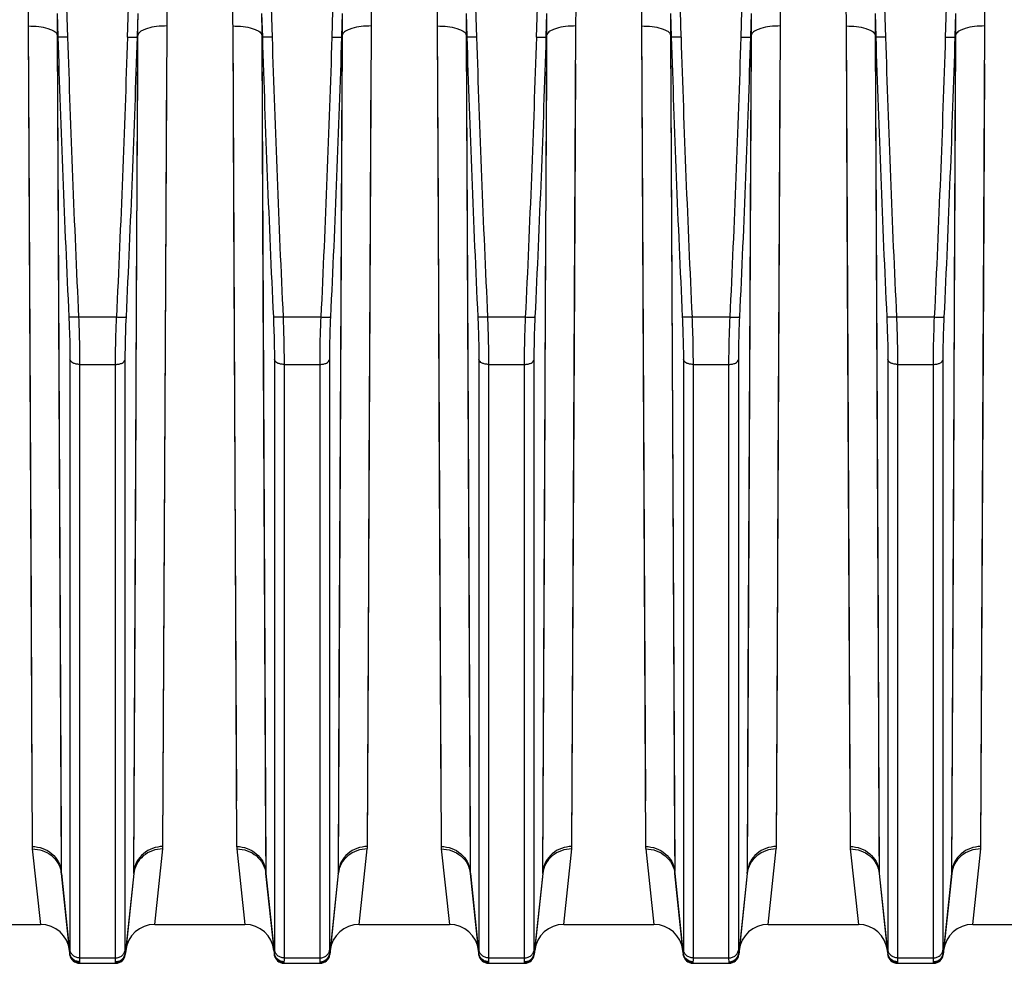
# Model space of a CAD drawing. Extents: x -1709 to 1181, y 8 to 1580.
# Tile 62 of 70: x 649 to 751, y 669 to 766. Entities that reach past the tile are written whole.
import ezdxf

# ---------------------------------------------------------------- set-up
doc = ezdxf.new("R2010")
doc.units = 0
doc.header["$LTSCALE"] = 65.395
doc.layers.get('0').update_dxf_attribs({"linetype": 'CONTINUOUS'})

msp = doc.modelspace()

# ---------------------------------------------------------------- linework, layer by layer
at = {"color": 9, "linetype": 'CONTINUOUS'}
for p, q in [((653.67, 786.4), (654.35, 764.26)), ((660.52, 764.26), (661.21, 786.4)), ((674.67, 786.4), (675.35, 764.26)), ((681.52, 764.26), (682.21, 786.4)), ((695.67, 786.4), (696.35, 764.26)), ((702.52, 764.26), (703.21, 786.4)), ((716.67, 786.4), (717.35, 764.26)), ((723.52, 764.26), (724.21, 786.4)), ((737.67, 786.4), (738.35, 764.26)), ((744.52, 764.26), (745.21, 786.4)), ((650.31, 765.41), (650.4, 746.65)), ((650.31, 765.41), (650.72, 681.15)), ((653.29, 764.53), (653.39, 745.4)), ((661.56, 760.55), (661.58, 764.53)), ((664.15, 681.15), (664.57, 765.41)), ((671.31, 765.41), (671.4, 746.65)), ((671.31, 765.41), (671.72, 681.15)), ((674.29, 764.53), (674.39, 745.4)), ((682.56, 760.55), (682.58, 764.53)), ((685.15, 681.15), (685.57, 765.41)), ((692.31, 765.41), (692.4, 746.65)), ((692.31, 765.41), (692.72, 681.15)), ((695.29, 764.53), (695.39, 745.4)), ((703.56, 760.55), (703.58, 764.53)), ((706.15, 681.15), (706.57, 765.41)), ((713.31, 765.41), (713.4, 746.65)), ((713.31, 765.41), (713.72, 681.15)), ((716.29, 764.53), (716.39, 745.4)), ((724.56, 760.55), (724.58, 764.53)), ((727.15, 681.15), (727.57, 765.41)), ((734.31, 765.41), (734.4, 746.65)), ((734.31, 765.41), (734.72, 681.15)), ((737.29, 764.53), (737.39, 745.4)), ((745.56, 760.55), (745.58, 764.53)), ((748.15, 681.15), (748.57, 765.41)), ((653.29, 764.29), (653.71, 678.6)), ((661.17, 678.6), (661.58, 764.29)), ((674.29, 764.29), (674.71, 678.6)), ((682.17, 678.6), (682.58, 764.29)), ((695.29, 764.29), (695.71, 678.6)), ((703.17, 678.6), (703.58, 764.29)), ((716.29, 764.29), (716.71, 678.6)), ((724.17, 678.6), (724.58, 764.29)), ((737.29, 764.29), (737.71, 678.6)), ((745.17, 678.6), (745.58, 764.29)), ((664.44, 739.33), (664.55, 761.51)), ((685.44, 739.33), (685.55, 761.51)), ((706.44, 739.33), (706.55, 761.51)), ((727.44, 739.33), (727.55, 761.51)), ((748.44, 739.33), (748.55, 761.51)), ((661.45, 737.93), (661.56, 760.55)), ((682.45, 737.93), (682.56, 760.55)), ((703.45, 737.93), (703.56, 760.55)), ((724.45, 737.93), (724.56, 760.55)), ((745.45, 737.93), (745.56, 760.55)), ((650.4, 746.65), (650.5, 726.11)), ((671.4, 746.65), (671.5, 726.11)), ((692.4, 746.65), (692.5, 726.11)), ((713.4, 746.65), (713.5, 726.11)), ((734.4, 746.65), (734.5, 726.11)), ((653.39, 745.4), (653.49, 724.45)), ((674.39, 745.4), (674.49, 724.45)), ((695.39, 745.4), (695.49, 724.45)), ((716.39, 745.4), (716.49, 724.45)), ((737.39, 745.4), (737.49, 724.45)), ((664.34, 719.63), (664.44, 739.33)), ((685.34, 719.63), (685.44, 739.33)), ((706.34, 719.63), (706.44, 739.33)), ((727.34, 719.63), (727.44, 739.33)), ((748.34, 719.63), (748.44, 739.33)), ((661.36, 717.85), (661.45, 737.93)), ((682.36, 717.85), (682.45, 737.93)), ((703.36, 717.85), (703.45, 737.93)), ((724.36, 717.85), (724.45, 737.93)), ((745.36, 717.85), (745.45, 737.93)), ((655.48, 735.53), (659.39, 735.53)), ((676.48, 735.53), (680.39, 735.53)), ((697.48, 735.53), (701.39, 735.53)), ((718.48, 735.53), (722.39, 735.53)), ((739.48, 735.53), (743.39, 735.53)), ((654.6, 731.16), (654.6, 670.57)), ((660.28, 670.57), (660.28, 731.16)), ((675.6, 731.16), (675.6, 670.57)), ((681.28, 670.57), (681.28, 731.16)), ((696.6, 731.16), (696.6, 670.57)), ((702.28, 670.57), (702.28, 731.16)), ((717.6, 731.16), (717.6, 670.57)), ((723.28, 670.57), (723.28, 731.16)), ((738.6, 731.16), (738.6, 670.57)), ((744.28, 670.57), (744.28, 731.16)), ((655.59, 730.66), (659.28, 730.66)), ((655.59, 730.66), (655.59, 669.71)), ((659.28, 669.71), (659.28, 730.66)), ((676.59, 730.66), (680.28, 730.66)), ((676.59, 730.66), (676.59, 669.71)), ((680.28, 669.71), (680.28, 730.66)), ((697.59, 730.66), (701.28, 730.66)), ((697.59, 730.66), (697.59, 669.71)), ((701.28, 669.71), (701.28, 730.66)), ((718.59, 730.66), (722.28, 730.66)), ((718.59, 730.66), (718.59, 669.71)), ((722.28, 669.71), (722.28, 730.66)), ((739.59, 730.66), (743.28, 730.66)), ((739.59, 730.66), (739.59, 669.71)), ((743.28, 669.71), (743.28, 730.66)), ((650.5, 726.11), (650.6, 705.56)), ((671.5, 726.11), (671.6, 705.56)), ((692.5, 726.11), (692.6, 705.56)), ((713.5, 726.11), (713.6, 705.56)), ((734.5, 726.11), (734.6, 705.56)), ((653.49, 724.45), (653.59, 703.5)), ((674.49, 724.45), (674.59, 703.5)), ((695.49, 724.45), (695.59, 703.5)), ((716.49, 724.45), (716.59, 703.5)), ((737.49, 724.45), (737.59, 703.5)), ((664.25, 700.34), (664.34, 719.63)), ((685.25, 700.34), (685.34, 719.63)), ((706.25, 700.34), (706.34, 719.63)), ((727.25, 700.34), (727.34, 719.63)), ((748.25, 700.34), (748.34, 719.63)), ((661.26, 698.17), (661.36, 717.85)), ((682.26, 698.17), (682.36, 717.85)), ((703.26, 698.17), (703.36, 717.85)), ((724.26, 698.17), (724.36, 717.85)), ((745.26, 698.17), (745.36, 717.85)), ((650.6, 705.56), (650.7, 685.85)), ((671.6, 705.56), (671.7, 685.85)), ((692.6, 705.56), (692.7, 685.85)), ((713.6, 705.56), (713.7, 685.85)), ((734.6, 705.56), (734.7, 685.85)), ((664.15, 681.15), (664.25, 700.34)), ((685.15, 681.15), (685.25, 700.34)), ((706.15, 681.15), (706.25, 700.34)), ((727.15, 681.15), (727.25, 700.34)), ((748.15, 681.15), (748.25, 700.34)), ((661.17, 678.6), (661.26, 698.17)), ((682.17, 678.6), (682.26, 698.17)), ((703.17, 678.6), (703.26, 698.17)), ((724.17, 678.6), (724.26, 698.17)), ((745.17, 678.6), (745.26, 698.17)), ((650.73, 680.9), (651.57, 673.16)), ((663.31, 673.16), (664.14, 680.9)), ((671.73, 680.9), (672.57, 673.16)), ((684.31, 673.16), (685.14, 680.9)), ((692.73, 680.9), (693.57, 673.16)), ((705.31, 673.16), (706.14, 680.9)), ((713.73, 680.9), (714.57, 673.16)), ((726.31, 673.16), (727.14, 680.9)), ((734.73, 680.9), (735.57, 673.16)), ((747.31, 673.16), (748.14, 680.9)), ((653.73, 678.38), (653.71, 678.6)), ((661.17, 678.6), (661.15, 678.38)), ((674.73, 678.38), (674.71, 678.6)), ((682.17, 678.6), (682.15, 678.38)), ((695.73, 678.38), (695.71, 678.6)), ((703.17, 678.6), (703.15, 678.38)), ((716.73, 678.38), (716.71, 678.6)), ((724.17, 678.6), (724.15, 678.38)), ((737.73, 678.38), (737.71, 678.6)), ((745.17, 678.6), (745.15, 678.38)), ((654.59, 670.21), (653.73, 678.38)), ((661.15, 678.38), (660.29, 670.21)), ((675.59, 670.21), (674.73, 678.38)), ((682.15, 678.38), (681.29, 670.21)), ((696.59, 670.21), (695.73, 678.38)), ((703.15, 678.38), (702.29, 670.21)), ((717.59, 670.21), (716.73, 678.38)), ((724.15, 678.38), (723.29, 670.21)), ((738.59, 670.21), (737.73, 678.38)), ((745.15, 678.38), (744.29, 670.21)), ((655.59, 669.71), (659.28, 669.71)), ((676.59, 669.71), (680.28, 669.71)), ((697.59, 669.71), (701.28, 669.71)), ((718.59, 669.71), (722.28, 669.71)), ((739.59, 669.71), (743.28, 669.71)), ((655.58, 669.22), (655.59, 669.16)), ((659.29, 669.16), (659.29, 669.22)), ((676.58, 669.22), (676.59, 669.16)), ((680.29, 669.16), (680.29, 669.22)), ((697.58, 669.22), (697.59, 669.16)), ((701.29, 669.16), (701.29, 669.22)), ((718.58, 669.22), (718.59, 669.16)), ((722.29, 669.16), (722.29, 669.22)), ((739.58, 669.22), (739.59, 669.16)), ((743.29, 669.16), (743.29, 669.22))]:
    msp.add_line(p, q, dxfattribs=at)
at = {"color": 2, "linetype": 'CONTINUOUS'}
for p, q in [((653.28, 766.7), (653.36, 764.29)), ((661.52, 764.29), (661.59, 766.7)), ((674.28, 766.7), (674.36, 764.29)), ((682.52, 764.29), (682.59, 766.7)), ((695.28, 766.7), (695.36, 764.29)), ((703.52, 764.29), (703.59, 766.7)), ((716.28, 766.7), (716.36, 764.29)), ((724.52, 764.29), (724.59, 766.7)), ((737.28, 766.7), (737.36, 764.29)), ((745.52, 764.29), (745.59, 766.7)), ((653.36, 764.29), (653.29, 764.53)), ((661.58, 764.53), (661.52, 764.29)), ((674.36, 764.29), (674.29, 764.53)), ((682.58, 764.53), (682.52, 764.29)), ((695.36, 764.29), (695.29, 764.53)), ((703.58, 764.53), (703.52, 764.29)), ((716.36, 764.29), (716.29, 764.53)), ((724.58, 764.53), (724.52, 764.29)), ((737.36, 764.29), (737.29, 764.53)), ((745.58, 764.53), (745.52, 764.29))]:
    msp.add_line(p, q, dxfattribs=at)
at = {"color": 6, "linetype": 'CONTINUOUS'}
for p, q in [((653.72, 678.38), (654.59, 670.06)), ((661.16, 678.38), (660.28, 670.06)), ((674.72, 678.38), (675.59, 670.06)), ((682.16, 678.38), (681.28, 670.06)), ((695.72, 678.38), (696.59, 670.06)), ((703.16, 678.38), (702.28, 670.06)), ((716.72, 678.38), (717.59, 670.06)), ((724.16, 678.38), (723.28, 670.06)), ((737.72, 678.38), (738.59, 670.06)), ((745.16, 678.38), (744.28, 670.06)), ((642.31, 673.16), (651.57, 673.16)), ((663.31, 673.16), (672.57, 673.16)), ((684.31, 673.16), (693.57, 673.16)), ((705.31, 673.16), (714.57, 673.16)), ((726.31, 673.16), (735.57, 673.16)), ((747.31, 673.16), (765.41, 673.16)), ((655.59, 669.16), (659.29, 669.16)), ((676.59, 669.16), (680.29, 669.16)), ((697.59, 669.16), (701.29, 669.16)), ((718.59, 669.16), (722.29, 669.16)), ((739.59, 669.16), (743.29, 669.16))]:
    msp.add_line(p, q, dxfattribs=at)
at = {"color": 9, "linetype": 'CONTINUOUS'}
for points in [[(653.59, 703.5), (653.69, 681.68), (653.71, 678.6)], [(674.59, 703.5), (674.69, 681.68), (674.71, 678.6)], [(695.59, 703.5), (695.69, 681.68), (695.71, 678.6)], [(716.59, 703.5), (716.69, 681.68), (716.71, 678.6)], [(737.59, 703.5), (737.69, 681.68), (737.71, 678.6)]]:
    msp.add_lwpolyline(points, dxfattribs=at)
for centre, radius, start, end in [((2420.82, 819.37), 1768.32, 181.78471, 182.71698), ((2420.45, 819.32), 1766.95, 181.78583, 182.71831), ((-1105.57, 819.32), 1766.96, 357.28169, 358.21417), ((-1105.94, 819.37), 1768.32, 357.28302, 358.21529), ((2441.82, 819.37), 1768.32, 181.78471, 182.71698), ((2441.45, 819.32), 1766.95, 181.78583, 182.71831), ((-1084.57, 819.32), 1766.96, 357.28169, 358.21417), ((-1084.94, 819.37), 1768.32, 357.28302, 358.21529), ((2462.82, 819.37), 1768.32, 181.78471, 182.71698), ((2462.45, 819.32), 1766.95, 181.78583, 182.71831), ((-1063.57, 819.32), 1766.96, 357.28169, 358.21417), ((-1063.94, 819.37), 1768.32, 357.28302, 358.21529), ((2483.82, 819.37), 1768.32, 181.78471, 182.71698), ((2483.45, 819.32), 1766.95, 181.78583, 182.71831), ((-1042.57, 819.32), 1766.96, 357.28169, 358.21417), ((-1042.94, 819.37), 1768.32, 357.28302, 358.21529), ((2504.82, 819.37), 1768.32, 181.78471, 182.71698), ((2504.45, 819.32), 1766.95, 181.78583, 182.71831), ((-1021.57, 819.32), 1766.96, 357.28169, 358.21417), ((-1021.94, 819.37), 1768.32, 357.28302, 358.21529), ((661.69, 681.16), 2.46, 353.8877, 359.7367), ((674.18, 681.16), 2.46, 180.2633, 186.1123), ((682.69, 681.16), 2.46, 353.8877, 359.7367), ((695.18, 681.16), 2.46, 180.2633, 186.1123), ((703.69, 681.16), 2.46, 353.8877, 359.7367), ((716.18, 681.16), 2.46, 180.2633, 186.1123), ((724.69, 681.16), 2.46, 353.8877, 359.7367), ((737.18, 681.16), 2.46, 180.2633, 186.1123), ((745.69, 681.16), 2.46, 353.8877, 359.7367), ((658.9, 678.62), 2.27, 354.018, 359.6999), ((676.97, 678.62), 2.27, 180.3001, 185.982), ((679.9, 678.62), 2.27, 354.018, 359.6999), ((697.97, 678.62), 2.27, 180.3001, 185.982), ((700.9, 678.62), 2.27, 354.018, 359.6999), ((718.97, 678.62), 2.27, 180.3001, 185.982), ((721.9, 678.62), 2.27, 354.018, 359.6999), ((739.97, 678.62), 2.27, 180.3001, 185.982), ((742.9, 678.62), 2.27, 354.018, 359.6999), ((659.28, 670.14), 1.01, 2.9819, 4.1564), ((701.28, 670.14), 1.01, 2.9819, 4.1564), ((743.28, 670.14), 1.01, 2.9819, 4.1564)]:
    msp.add_arc(centre, radius, start, end, dxfattribs=at)
at = {"color": 2, "linetype": 'CONTINUOUS'}
for centre, radius, start, end in [((653.18, 681.16), 2.46, 180.2633, 186.1123), ((651.06, 678.1), 2.67, 6.0044, 10.9683), ((655.97, 678.62), 2.27, 180.3001, 185.982), ((676.55, 670.31), 0.97, 185.7323, 191.8424), ((680.32, 670.31), 0.97, 348.1576, 354.2677), ((680.28, 670.14), 1.01, 2.9819, 4.1564), ((718.55, 670.31), 0.97, 185.7323, 191.8424), ((722.32, 670.31), 0.97, 348.1576, 354.2677), ((722.28, 670.14), 1.01, 2.9819, 4.1564), ((739.55, 670.31), 0.97, 185.7323, 191.8424), ((676.58, 670.23), 1.01, 264.1007, 270.0657), ((680.29, 670.23), 1.01, 269.9343, 275.8993), ((718.58, 670.23), 1.01, 264.1007, 270.0657), ((722.29, 670.23), 1.01, 269.9343, 275.8993), ((739.58, 670.23), 1.01, 264.1007, 270.0657)]:
    msp.add_arc(centre, radius, start, end, dxfattribs=at)
at = {"color": 6, "linetype": 'CONTINUOUS'}
for centre, radius, start, end in [((651.57, 670.16), 3, 6, 90), ((663.31, 670.16), 3, 90, 174), ((672.57, 670.16), 3, 6, 90), ((684.31, 670.16), 3, 90, 174), ((693.57, 670.16), 3, 6, 90), ((705.31, 670.16), 3, 90, 174), ((714.57, 670.16), 3, 6, 90), ((726.31, 670.16), 3, 90, 174), ((735.57, 670.16), 3, 6, 90), ((747.31, 670.16), 3, 90, 174), ((655.59, 670.16), 1, 186, 270), ((659.29, 670.16), 1, 270, 354), ((676.59, 670.16), 1, 186, 270), ((680.29, 670.16), 1, 270, 354), ((697.59, 670.16), 1, 186, 270), ((701.29, 670.16), 1, 270, 354), ((718.59, 670.16), 1, 186, 270), ((722.29, 670.16), 1, 270, 354), ((739.59, 670.16), 1, 186, 270), ((743.29, 670.16), 1, 270, 354)]:
    msp.add_arc(centre, radius, start, end, dxfattribs=at)
at = {"color": 9, "linetype": 'CONTINUOUS'}
for points in [[(650.3, 767.53), (650.3, 766.83), (650.3, 766.12), (650.31, 765.41)], [(664.57, 765.41), (664.57, 766.12), (664.57, 766.83), (664.58, 767.53)], [(671.3, 767.53), (671.3, 766.83), (671.3, 766.12), (671.31, 765.41)], [(685.57, 765.41), (685.57, 766.12), (685.57, 766.83), (685.58, 767.53)], [(692.3, 767.53), (692.3, 766.83), (692.3, 766.12), (692.31, 765.41)], [(706.57, 765.41), (706.57, 766.12), (706.57, 766.83), (706.58, 767.53)], [(713.3, 767.53), (713.3, 766.83), (713.3, 766.12), (713.31, 765.41)], [(727.57, 765.41), (727.57, 766.12), (727.57, 766.83), (727.58, 767.53)], [(734.3, 767.53), (734.3, 766.83), (734.3, 766.12), (734.31, 765.41)], [(748.57, 765.41), (748.57, 766.12), (748.57, 766.83), (748.58, 767.53)]]:
    msp.add_open_spline(points, degree=3, dxfattribs=at)
at = {"color": 2, "linetype": 'CONTINUOUS'}
for points in [[(653.28, 766.7), (653.29, 765.97), (653.29, 765.25), (653.29, 764.53)], [(661.58, 764.53), (661.58, 765.25), (661.59, 765.97), (661.59, 766.7)], [(674.28, 766.7), (674.29, 765.97), (674.29, 765.25), (674.29, 764.53)], [(682.58, 764.53), (682.58, 765.25), (682.59, 765.97), (682.59, 766.7)], [(695.28, 766.7), (695.29, 765.97), (695.29, 765.25), (695.29, 764.53)], [(703.58, 764.53), (703.58, 765.25), (703.59, 765.97), (703.59, 766.7)], [(716.28, 766.7), (716.29, 765.97), (716.29, 765.25), (716.29, 764.53)], [(724.58, 764.53), (724.58, 765.25), (724.59, 765.97), (724.59, 766.7)], [(737.28, 766.7), (737.29, 765.97), (737.29, 765.25), (737.29, 764.53)], [(745.58, 764.53), (745.58, 765.25), (745.59, 765.97), (745.59, 766.7)]]:
    msp.add_open_spline(points, degree=3, dxfattribs=at)
at = {"color": 9, "linetype": 'CONTINUOUS'}
for points, knots in [([(650.31, 765.41), (650.67, 765.41), (651.35, 765.37), (652.15, 765.23), (652.68, 765.04), (653.03, 764.87), (653.25, 764.67), (653.29, 764.53)], [0, 0, 0, 0, 0.335254, 0.630898, 0.753679, 0.856112, 1, 1, 1, 1]), ([(664.57, 765.41), (664.21, 765.41), (663.53, 765.37), (662.73, 765.23), (662.2, 765.04), (661.85, 764.87), (661.63, 764.67), (661.58, 764.53)], [0, 0, 0, 0, 0.335254, 0.630898, 0.753679, 0.856112, 1, 1, 1, 1]), ([(671.31, 765.41), (671.67, 765.41), (672.35, 765.37), (673.15, 765.23), (673.68, 765.04), (674.03, 764.87), (674.25, 764.67), (674.29, 764.53)], [0, 0, 0, 0, 0.335254, 0.630898, 0.753679, 0.856112, 1, 1, 1, 1]), ([(685.57, 765.41), (685.21, 765.41), (684.53, 765.37), (683.73, 765.23), (683.2, 765.04), (682.85, 764.87), (682.63, 764.67), (682.58, 764.53)], [0, 0, 0, 0, 0.335254, 0.630898, 0.753679, 0.856112, 1, 1, 1, 1]), ([(692.31, 765.41), (692.67, 765.41), (693.35, 765.37), (694.15, 765.23), (694.68, 765.04), (695.03, 764.87), (695.25, 764.67), (695.29, 764.53)], [0, 0, 0, 0, 0.335254, 0.630898, 0.753679, 0.856112, 1, 1, 1, 1]), ([(706.57, 765.41), (706.21, 765.41), (705.53, 765.37), (704.73, 765.23), (704.2, 765.04), (703.85, 764.87), (703.63, 764.67), (703.58, 764.53)], [0, 0, 0, 0, 0.335254, 0.630898, 0.753679, 0.856112, 1, 1, 1, 1]), ([(713.31, 765.41), (713.67, 765.41), (714.35, 765.37), (715.15, 765.23), (715.68, 765.04), (716.03, 764.87), (716.25, 764.67), (716.29, 764.53)], [0, 0, 0, 0, 0.335254, 0.630898, 0.753679, 0.856112, 1, 1, 1, 1]), ([(727.57, 765.41), (727.21, 765.41), (726.53, 765.37), (725.73, 765.23), (725.2, 765.04), (724.85, 764.87), (724.63, 764.67), (724.58, 764.53)], [0, 0, 0, 0, 0.335254, 0.630898, 0.753679, 0.856112, 1, 1, 1, 1]), ([(734.31, 765.41), (734.67, 765.41), (735.35, 765.37), (736.15, 765.23), (736.68, 765.04), (737.03, 764.87), (737.25, 764.67), (737.29, 764.53)], [0, 0, 0, 0, 0.335254, 0.630898, 0.753679, 0.856112, 1, 1, 1, 1]), ([(748.57, 765.41), (748.21, 765.41), (747.53, 765.37), (746.73, 765.23), (746.2, 765.04), (745.85, 764.87), (745.63, 764.67), (745.58, 764.53)], [0, 0, 0, 0, 0.335254, 0.630898, 0.753679, 0.856112, 1, 1, 1, 1]), ([(654.35, 764.26), (654.23, 764.26), (654.01, 764.25), (653.74, 764.25), (653.56, 764.26), (653.47, 764.27), (653.4, 764.28), (653.37, 764.29), (653.36, 764.29)], [0, 0, 0, 0, 0.361293, 0.673882, 0.798477, 0.896157, 0.963837, 1, 1, 1, 1]), ([(660.52, 764.26), (660.64, 764.26), (660.87, 764.25), (661.13, 764.25), (661.31, 764.26), (661.41, 764.27), (661.47, 764.28), (661.51, 764.29), (661.52, 764.29)], [0, 0, 0, 0, 0.361293, 0.673882, 0.798477, 0.896157, 0.963837, 1, 1, 1, 1]), ([(675.35, 764.26), (675.23, 764.26), (675.01, 764.25), (674.74, 764.25), (674.56, 764.26), (674.47, 764.27), (674.4, 764.28), (674.37, 764.29), (674.36, 764.29)], [0, 0, 0, 0, 0.361293, 0.673882, 0.798477, 0.896157, 0.963837, 1, 1, 1, 1]), ([(681.52, 764.26), (681.64, 764.26), (681.87, 764.25), (682.13, 764.25), (682.31, 764.26), (682.41, 764.27), (682.47, 764.28), (682.51, 764.29), (682.52, 764.29)], [0, 0, 0, 0, 0.361293, 0.673882, 0.798477, 0.896157, 0.963837, 1, 1, 1, 1]), ([(696.35, 764.26), (696.23, 764.26), (696.01, 764.25), (695.74, 764.25), (695.56, 764.26), (695.47, 764.27), (695.4, 764.28), (695.37, 764.29), (695.36, 764.29)], [0, 0, 0, 0, 0.361293, 0.673882, 0.798477, 0.896157, 0.963837, 1, 1, 1, 1]), ([(702.52, 764.26), (702.64, 764.26), (702.87, 764.25), (703.13, 764.25), (703.31, 764.26), (703.41, 764.27), (703.47, 764.28), (703.51, 764.29), (703.52, 764.29)], [0, 0, 0, 0, 0.361293, 0.673882, 0.798477, 0.896157, 0.963837, 1, 1, 1, 1]), ([(717.35, 764.26), (717.23, 764.26), (717.01, 764.25), (716.74, 764.25), (716.56, 764.26), (716.47, 764.27), (716.4, 764.28), (716.37, 764.29), (716.36, 764.29)], [0, 0, 0, 0, 0.361293, 0.673882, 0.798477, 0.896157, 0.963837, 1, 1, 1, 1]), ([(723.52, 764.26), (723.64, 764.26), (723.87, 764.25), (724.13, 764.25), (724.31, 764.26), (724.41, 764.27), (724.47, 764.28), (724.51, 764.29), (724.52, 764.29)], [0, 0, 0, 0, 0.361293, 0.673882, 0.798477, 0.896157, 0.963837, 1, 1, 1, 1]), ([(738.35, 764.26), (738.23, 764.26), (738.01, 764.25), (737.74, 764.25), (737.56, 764.26), (737.47, 764.27), (737.4, 764.28), (737.37, 764.29), (737.36, 764.29)], [0, 0, 0, 0, 0.361293, 0.673882, 0.798477, 0.896157, 0.963837, 1, 1, 1, 1]), ([(744.52, 764.26), (744.64, 764.26), (744.87, 764.25), (745.13, 764.25), (745.31, 764.26), (745.41, 764.27), (745.47, 764.28), (745.51, 764.29), (745.52, 764.29)], [0, 0, 0, 0, 0.361293, 0.673882, 0.798477, 0.896157, 0.963837, 1, 1, 1, 1]), ([(654.49, 735.54), (654.5, 735.16), (654.56, 733.69), (654.6, 732.23), (654.6, 731.16)], [0, 0, 0, 0, 0.264676, 1, 1, 1, 1]), ([(655.48, 735.53), (655.36, 735.52), (655.18, 735.51), (654.96, 735.51), (654.81, 735.51), (654.69, 735.51), (654.59, 735.52), (654.53, 735.53), (654.49, 735.54), (654.49, 735.54)], [0, 0, 0, 0, 0.362923, 0.528679, 0.676329, 0.800851, 0.898091, 0.964956, 1, 1, 1, 1]), ([(655.48, 735.53), (655.5, 735.1), (655.56, 733.47), (655.59, 731.85), (655.59, 730.66)], [0, 0, 0, 0, 0.264673, 1, 1, 1, 1]), ([(659.28, 730.66), (659.28, 731.03), (659.29, 732.65), (659.34, 734.28), (659.39, 735.53)], [0, 0, 0, 0, 0.231073, 1, 1, 1, 1]), ([(659.39, 735.53), (659.52, 735.52), (659.69, 735.51), (659.92, 735.51), (660.06, 735.51), (660.18, 735.51), (660.28, 735.52), (660.35, 735.53), (660.38, 735.54), (660.39, 735.54)], [0, 0, 0, 0, 0.362923, 0.528679, 0.676329, 0.800851, 0.898091, 0.964956, 1, 1, 1, 1]), ([(660.28, 731.16), (660.28, 731.49), (660.29, 732.96), (660.34, 734.42), (660.39, 735.54)], [0, 0, 0, 0, 0.231077, 1, 1, 1, 1]), ([(675.49, 735.54), (675.5, 735.16), (675.56, 733.69), (675.6, 732.23), (675.6, 731.16)], [0, 0, 0, 0, 0.264676, 1, 1, 1, 1]), ([(676.48, 735.53), (676.36, 735.52), (676.18, 735.51), (675.96, 735.51), (675.81, 735.51), (675.69, 735.51), (675.59, 735.52), (675.53, 735.53), (675.49, 735.54), (675.49, 735.54)], [0, 0, 0, 0, 0.362923, 0.528679, 0.676329, 0.800851, 0.898091, 0.964956, 1, 1, 1, 1]), ([(676.48, 735.53), (676.5, 735.1), (676.56, 733.47), (676.59, 731.85), (676.59, 730.66)], [0, 0, 0, 0, 0.264673, 1, 1, 1, 1]), ([(680.28, 730.66), (680.28, 731.03), (680.29, 732.65), (680.34, 734.28), (680.39, 735.53)], [0, 0, 0, 0, 0.231073, 1, 1, 1, 1]), ([(680.39, 735.53), (680.52, 735.52), (680.69, 735.51), (680.92, 735.51), (681.06, 735.51), (681.18, 735.51), (681.28, 735.52), (681.35, 735.53), (681.38, 735.54), (681.39, 735.54)], [0, 0, 0, 0, 0.362923, 0.528679, 0.676329, 0.800851, 0.898091, 0.964956, 1, 1, 1, 1]), ([(681.28, 731.16), (681.28, 731.49), (681.29, 732.96), (681.34, 734.42), (681.39, 735.54)], [0, 0, 0, 0, 0.231077, 1, 1, 1, 1]), ([(696.49, 735.54), (696.5, 735.16), (696.56, 733.69), (696.6, 732.23), (696.6, 731.16)], [0, 0, 0, 0, 0.264676, 1, 1, 1, 1]), ([(697.48, 735.53), (697.36, 735.52), (697.18, 735.51), (696.96, 735.51), (696.81, 735.51), (696.69, 735.51), (696.59, 735.52), (696.53, 735.53), (696.49, 735.54), (696.49, 735.54)], [0, 0, 0, 0, 0.362923, 0.528679, 0.676329, 0.800851, 0.898091, 0.964956, 1, 1, 1, 1]), ([(697.48, 735.53), (697.5, 735.1), (697.56, 733.47), (697.59, 731.85), (697.59, 730.66)], [0, 0, 0, 0, 0.264673, 1, 1, 1, 1]), ([(701.28, 730.66), (701.28, 731.03), (701.29, 732.65), (701.34, 734.28), (701.39, 735.53)], [0, 0, 0, 0, 0.231073, 1, 1, 1, 1]), ([(701.39, 735.53), (701.52, 735.52), (701.69, 735.51), (701.92, 735.51), (702.06, 735.51), (702.18, 735.51), (702.28, 735.52), (702.35, 735.53), (702.38, 735.54), (702.39, 735.54)], [0, 0, 0, 0, 0.362923, 0.528679, 0.676329, 0.800851, 0.898091, 0.964956, 1, 1, 1, 1]), ([(702.28, 731.16), (702.28, 731.49), (702.29, 732.96), (702.34, 734.42), (702.39, 735.54)], [0, 0, 0, 0, 0.231077, 1, 1, 1, 1]), ([(717.49, 735.54), (717.5, 735.16), (717.56, 733.69), (717.6, 732.23), (717.6, 731.16)], [0, 0, 0, 0, 0.264676, 1, 1, 1, 1]), ([(718.48, 735.53), (718.36, 735.52), (718.18, 735.51), (717.96, 735.51), (717.81, 735.51), (717.69, 735.51), (717.59, 735.52), (717.53, 735.53), (717.49, 735.54), (717.49, 735.54)], [0, 0, 0, 0, 0.362923, 0.528679, 0.676329, 0.800851, 0.898091, 0.964956, 1, 1, 1, 1]), ([(718.48, 735.53), (718.5, 735.1), (718.56, 733.47), (718.59, 731.85), (718.59, 730.66)], [0, 0, 0, 0, 0.264673, 1, 1, 1, 1]), ([(722.28, 730.66), (722.28, 731.03), (722.29, 732.65), (722.34, 734.28), (722.39, 735.53)], [0, 0, 0, 0, 0.231073, 1, 1, 1, 1]), ([(722.39, 735.53), (722.52, 735.52), (722.69, 735.51), (722.92, 735.51), (723.06, 735.51), (723.18, 735.51), (723.28, 735.52), (723.35, 735.53), (723.38, 735.54), (723.39, 735.54)], [0, 0, 0, 0, 0.362923, 0.528679, 0.676329, 0.800851, 0.898091, 0.964956, 1, 1, 1, 1]), ([(723.28, 731.16), (723.28, 731.49), (723.29, 732.96), (723.34, 734.42), (723.39, 735.54)], [0, 0, 0, 0, 0.231077, 1, 1, 1, 1]), ([(738.49, 735.54), (738.5, 735.16), (738.56, 733.69), (738.6, 732.23), (738.6, 731.16)], [0, 0, 0, 0, 0.264676, 1, 1, 1, 1]), ([(739.48, 735.53), (739.36, 735.52), (739.18, 735.51), (738.96, 735.51), (738.81, 735.51), (738.69, 735.51), (738.59, 735.52), (738.53, 735.53), (738.49, 735.54), (738.49, 735.54)], [0, 0, 0, 0, 0.362923, 0.528679, 0.676329, 0.800851, 0.898091, 0.964956, 1, 1, 1, 1]), ([(739.48, 735.53), (739.5, 735.1), (739.56, 733.47), (739.59, 731.85), (739.59, 730.66)], [0, 0, 0, 0, 0.264673, 1, 1, 1, 1]), ([(743.28, 730.66), (743.28, 731.03), (743.29, 732.65), (743.34, 734.28), (743.39, 735.53)], [0, 0, 0, 0, 0.231073, 1, 1, 1, 1]), ([(743.39, 735.53), (743.52, 735.52), (743.69, 735.51), (743.92, 735.51), (744.06, 735.51), (744.18, 735.51), (744.28, 735.52), (744.35, 735.53), (744.38, 735.54), (744.39, 735.54)], [0, 0, 0, 0, 0.362923, 0.528679, 0.676329, 0.800851, 0.898091, 0.964956, 1, 1, 1, 1]), ([(744.28, 731.16), (744.28, 731.49), (744.29, 732.96), (744.34, 734.42), (744.39, 735.54)], [0, 0, 0, 0, 0.231077, 1, 1, 1, 1]), ([(655.59, 730.66), (655.47, 730.66), (655.24, 730.68), (654.87, 730.79), (654.63, 731), (654.6, 731.16)], [0, 0, 0, 0, 0.308154, 0.588801, 1, 1, 1, 1]), ([(659.28, 730.66), (659.4, 730.66), (659.64, 730.68), (660, 730.79), (660.25, 731), (660.28, 731.16)], [0, 0, 0, 0, 0.308154, 0.588801, 1, 1, 1, 1]), ([(676.59, 730.66), (676.47, 730.66), (676.24, 730.68), (675.87, 730.79), (675.63, 731), (675.6, 731.16)], [0, 0, 0, 0, 0.308154, 0.588801, 1, 1, 1, 1]), ([(680.28, 730.66), (680.4, 730.66), (680.64, 730.68), (681, 730.79), (681.25, 731), (681.28, 731.16)], [0, 0, 0, 0, 0.308154, 0.588801, 1, 1, 1, 1]), ([(697.59, 730.66), (697.47, 730.66), (697.24, 730.68), (696.87, 730.79), (696.63, 731), (696.6, 731.16)], [0, 0, 0, 0, 0.308154, 0.588801, 1, 1, 1, 1]), ([(701.28, 730.66), (701.4, 730.66), (701.64, 730.68), (702, 730.79), (702.25, 731), (702.28, 731.16)], [0, 0, 0, 0, 0.308154, 0.588801, 1, 1, 1, 1]), ([(718.59, 730.66), (718.47, 730.66), (718.24, 730.68), (717.87, 730.79), (717.63, 731), (717.6, 731.16)], [0, 0, 0, 0, 0.308154, 0.588801, 1, 1, 1, 1]), ([(722.28, 730.66), (722.4, 730.66), (722.64, 730.68), (723, 730.79), (723.25, 731), (723.28, 731.16)], [0, 0, 0, 0, 0.308154, 0.588801, 1, 1, 1, 1]), ([(739.59, 730.66), (739.47, 730.66), (739.24, 730.68), (738.87, 730.79), (738.63, 731), (738.6, 731.16)], [0, 0, 0, 0, 0.308154, 0.588801, 1, 1, 1, 1]), ([(743.28, 730.66), (743.4, 730.66), (743.64, 730.68), (744, 730.79), (744.25, 731), (744.28, 731.16)], [0, 0, 0, 0, 0.308154, 0.588801, 1, 1, 1, 1]), ([(664.14, 680.9), (663.78, 680.9), (663.05, 680.78), (662.09, 680.24), (661.41, 679.41), (661.19, 678.72), (661.16, 678.38)], [0, 0, 0, 0, 0.256633, 0.509114, 0.756357, 1, 1, 1, 1]), ([(664.15, 681.15), (663.79, 681.15), (663.06, 681.02), (662.1, 680.47), (661.42, 679.64), (661.21, 678.95), (661.17, 678.6)], [0, 0, 0, 0, 0.256405, 0.509261, 0.756804, 1, 1, 1, 1]), ([(671.72, 681.15), (672.09, 681.15), (672.82, 681.02), (673.77, 680.47), (674.46, 679.64), (674.67, 678.95), (674.71, 678.6)], [0, 0, 0, 0, 0.256405, 0.509261, 0.756804, 1, 1, 1, 1]), ([(671.73, 680.9), (672.1, 680.9), (672.83, 680.78), (673.78, 680.24), (674.47, 679.41), (674.68, 678.72), (674.72, 678.38)], [0, 0, 0, 0, 0.256633, 0.509114, 0.756357, 1, 1, 1, 1]), ([(685.14, 680.9), (684.78, 680.9), (684.05, 680.78), (683.09, 680.24), (682.41, 679.41), (682.19, 678.72), (682.16, 678.38)], [0, 0, 0, 0, 0.256633, 0.509114, 0.756357, 1, 1, 1, 1]), ([(685.15, 681.15), (684.79, 681.15), (684.06, 681.02), (683.1, 680.47), (682.42, 679.64), (682.21, 678.95), (682.17, 678.6)], [0, 0, 0, 0, 0.256405, 0.509261, 0.756804, 1, 1, 1, 1]), ([(692.72, 681.15), (693.09, 681.15), (693.82, 681.02), (694.77, 680.47), (695.46, 679.64), (695.67, 678.95), (695.71, 678.6)], [0, 0, 0, 0, 0.256405, 0.509261, 0.756804, 1, 1, 1, 1]), ([(692.73, 680.9), (693.1, 680.9), (693.83, 680.78), (694.78, 680.24), (695.47, 679.41), (695.68, 678.72), (695.72, 678.38)], [0, 0, 0, 0, 0.256633, 0.509114, 0.756357, 1, 1, 1, 1]), ([(706.14, 680.9), (705.78, 680.9), (705.05, 680.78), (704.09, 680.24), (703.41, 679.41), (703.19, 678.72), (703.16, 678.38)], [0, 0, 0, 0, 0.256633, 0.509114, 0.756357, 1, 1, 1, 1]), ([(706.15, 681.15), (705.79, 681.15), (705.06, 681.02), (704.1, 680.47), (703.42, 679.64), (703.21, 678.95), (703.17, 678.6)], [0, 0, 0, 0, 0.256405, 0.509261, 0.756804, 1, 1, 1, 1]), ([(713.72, 681.15), (714.09, 681.15), (714.82, 681.02), (715.77, 680.47), (716.46, 679.64), (716.67, 678.95), (716.71, 678.6)], [0, 0, 0, 0, 0.256405, 0.509261, 0.756804, 1, 1, 1, 1]), ([(713.73, 680.9), (714.1, 680.9), (714.83, 680.78), (715.78, 680.24), (716.47, 679.41), (716.68, 678.72), (716.72, 678.38)], [0, 0, 0, 0, 0.256633, 0.509114, 0.756357, 1, 1, 1, 1]), ([(727.14, 680.9), (726.78, 680.9), (726.05, 680.78), (725.09, 680.24), (724.41, 679.41), (724.19, 678.72), (724.16, 678.38)], [0, 0, 0, 0, 0.256633, 0.509114, 0.756357, 1, 1, 1, 1]), ([(727.15, 681.15), (726.79, 681.15), (726.06, 681.02), (725.1, 680.47), (724.42, 679.64), (724.21, 678.95), (724.17, 678.6)], [0, 0, 0, 0, 0.256405, 0.509261, 0.756804, 1, 1, 1, 1]), ([(734.72, 681.15), (735.09, 681.15), (735.82, 681.02), (736.77, 680.47), (737.46, 679.64), (737.67, 678.95), (737.71, 678.6)], [0, 0, 0, 0, 0.256405, 0.509261, 0.756804, 1, 1, 1, 1]), ([(734.73, 680.9), (735.1, 680.9), (735.83, 680.78), (736.78, 680.24), (737.47, 679.41), (737.68, 678.72), (737.72, 678.38)], [0, 0, 0, 0, 0.256633, 0.509114, 0.756357, 1, 1, 1, 1]), ([(748.14, 680.9), (747.78, 680.9), (747.05, 680.78), (746.09, 680.24), (745.41, 679.41), (745.19, 678.72), (745.16, 678.38)], [0, 0, 0, 0, 0.256633, 0.509114, 0.756357, 1, 1, 1, 1]), ([(748.15, 681.15), (747.79, 681.15), (747.06, 681.02), (746.1, 680.47), (745.42, 679.64), (745.21, 678.95), (745.17, 678.6)], [0, 0, 0, 0, 0.256405, 0.509261, 0.756804, 1, 1, 1, 1]), ([(654.6, 670.57), (654.6, 670.53), (654.6, 670.41), (654.59, 670.3), (654.59, 670.21)], [0, 0, 0, 0, 0.303806, 1, 1, 1, 1]), ([(655.59, 669.71), (655.47, 669.71), (655.23, 669.76), (654.91, 669.94), (654.68, 670.22), (654.61, 670.45), (654.6, 670.57)], [0, 0, 0, 0, 0.256118, 0.508855, 0.756513, 1, 1, 1, 1]), ([(659.28, 669.71), (659.4, 669.71), (659.65, 669.76), (659.97, 669.94), (660.19, 670.22), (660.26, 670.45), (660.28, 670.57)], [0, 0, 0, 0, 0.256118, 0.508855, 0.756513, 1, 1, 1, 1]), ([(660.29, 670.21), (660.29, 670.24), (660.28, 670.35), (660.28, 670.47), (660.28, 670.57)], [0, 0, 0, 0, 0.195948, 1, 1, 1, 1]), ([(675.6, 670.57), (675.6, 670.53), (675.6, 670.41), (675.59, 670.3), (675.59, 670.21)], [0, 0, 0, 0, 0.303806, 1, 1, 1, 1]), ([(676.59, 669.71), (676.47, 669.71), (676.23, 669.76), (675.91, 669.94), (675.68, 670.22), (675.61, 670.45), (675.6, 670.57)], [0, 0, 0, 0, 0.256118, 0.508855, 0.756513, 1, 1, 1, 1]), ([(680.28, 669.71), (680.4, 669.71), (680.65, 669.76), (680.97, 669.94), (681.19, 670.22), (681.26, 670.45), (681.28, 670.57)], [0, 0, 0, 0, 0.256118, 0.508855, 0.756513, 1, 1, 1, 1]), ([(681.29, 670.21), (681.29, 670.24), (681.28, 670.35), (681.28, 670.47), (681.28, 670.57)], [0, 0, 0, 0, 0.195948, 1, 1, 1, 1]), ([(696.6, 670.57), (696.6, 670.53), (696.6, 670.41), (696.59, 670.3), (696.59, 670.21)], [0, 0, 0, 0, 0.303806, 1, 1, 1, 1]), ([(697.59, 669.71), (697.47, 669.71), (697.23, 669.76), (696.91, 669.94), (696.68, 670.22), (696.61, 670.45), (696.6, 670.57)], [0, 0, 0, 0, 0.256118, 0.508855, 0.756513, 1, 1, 1, 1]), ([(701.28, 669.71), (701.4, 669.71), (701.65, 669.76), (701.97, 669.94), (702.19, 670.22), (702.26, 670.45), (702.28, 670.57)], [0, 0, 0, 0, 0.256118, 0.508855, 0.756513, 1, 1, 1, 1]), ([(702.29, 670.21), (702.29, 670.24), (702.28, 670.35), (702.28, 670.47), (702.28, 670.57)], [0, 0, 0, 0, 0.195948, 1, 1, 1, 1]), ([(717.6, 670.57), (717.6, 670.53), (717.6, 670.41), (717.59, 670.3), (717.59, 670.21)], [0, 0, 0, 0, 0.303806, 1, 1, 1, 1]), ([(718.59, 669.71), (718.47, 669.71), (718.23, 669.76), (717.91, 669.94), (717.68, 670.22), (717.61, 670.45), (717.6, 670.57)], [0, 0, 0, 0, 0.256118, 0.508855, 0.756513, 1, 1, 1, 1]), ([(722.28, 669.71), (722.4, 669.71), (722.65, 669.76), (722.97, 669.94), (723.19, 670.22), (723.26, 670.45), (723.28, 670.57)], [0, 0, 0, 0, 0.256118, 0.508855, 0.756513, 1, 1, 1, 1]), ([(723.29, 670.21), (723.29, 670.24), (723.28, 670.35), (723.28, 670.47), (723.28, 670.57)], [0, 0, 0, 0, 0.195948, 1, 1, 1, 1]), ([(738.6, 670.57), (738.6, 670.53), (738.6, 670.41), (738.59, 670.3), (738.59, 670.21)], [0, 0, 0, 0, 0.303806, 1, 1, 1, 1]), ([(739.59, 669.71), (739.47, 669.71), (739.23, 669.76), (738.91, 669.94), (738.68, 670.22), (738.61, 670.45), (738.6, 670.57)], [0, 0, 0, 0, 0.256118, 0.508855, 0.756513, 1, 1, 1, 1]), ([(743.28, 669.71), (743.4, 669.71), (743.65, 669.76), (743.97, 669.94), (744.19, 670.22), (744.26, 670.45), (744.28, 670.57)], [0, 0, 0, 0, 0.256118, 0.508855, 0.756513, 1, 1, 1, 1]), ([(744.29, 670.21), (744.29, 670.24), (744.28, 670.35), (744.28, 670.47), (744.28, 670.57)], [0, 0, 0, 0, 0.195948, 1, 1, 1, 1]), ([(654.59, 670.21), (654.59, 670.2), (654.59, 670.17), (654.58, 670.13), (654.59, 670.11)], [0, 0, 0, 0, 0.291453, 1, 1, 1, 1]), ([(655.58, 669.32), (655.46, 669.33), (655.22, 669.37), (654.9, 669.56), (654.67, 669.86), (654.6, 670.09), (654.59, 670.21)], [0, 0, 0, 0, 0.251684, 0.502535, 0.751931, 1, 1, 1, 1]), ([(655.58, 669.22), (655.46, 669.22), (655.22, 669.26), (654.9, 669.46), (654.67, 669.75), (654.6, 669.99), (654.59, 670.11)], [0, 0, 0, 0, 0.250707, 0.500957, 0.750658, 1, 1, 1, 1]), ([(655.59, 669.71), (655.59, 669.67), (655.59, 669.55), (655.59, 669.42), (655.58, 669.32)], [0, 0, 0, 0, 0.303874, 1, 1, 1, 1]), ([(659.29, 669.32), (659.29, 669.35), (659.28, 669.48), (659.28, 669.61), (659.28, 669.71)], [0, 0, 0, 0, 0.195856, 1, 1, 1, 1]), ([(659.29, 669.32), (659.41, 669.33), (659.66, 669.37), (659.98, 669.56), (660.2, 669.86), (660.27, 670.09), (660.29, 670.21)], [0, 0, 0, 0, 0.251684, 0.502535, 0.751931, 1, 1, 1, 1]), ([(659.29, 669.22), (659.41, 669.22), (659.66, 669.26), (659.98, 669.46), (660.2, 669.75), (660.27, 669.99), (660.29, 670.11)], [0, 0, 0, 0, 0.250707, 0.500957, 0.750658, 1, 1, 1, 1]), ([(660.29, 670.11), (660.29, 670.12), (660.29, 670.14), (660.29, 670.17), (660.29, 670.19)], [0, 0, 0, 0, 0.214781, 1, 1, 1, 1]), ([(676.59, 669.71), (676.59, 669.67), (676.59, 669.55), (676.59, 669.42), (676.58, 669.32)], [0, 0, 0, 0, 0.303874, 1, 1, 1, 1]), ([(680.29, 669.32), (680.29, 669.35), (680.28, 669.48), (680.28, 669.61), (680.28, 669.71)], [0, 0, 0, 0, 0.195856, 1, 1, 1, 1]), ([(696.59, 670.21), (696.59, 670.2), (696.59, 670.17), (696.58, 670.13), (696.59, 670.11)], [0, 0, 0, 0, 0.291453, 1, 1, 1, 1]), ([(697.58, 669.32), (697.46, 669.33), (697.22, 669.37), (696.9, 669.56), (696.67, 669.86), (696.6, 670.09), (696.59, 670.21)], [0, 0, 0, 0, 0.251684, 0.502535, 0.751931, 1, 1, 1, 1]), ([(697.58, 669.22), (697.46, 669.22), (697.22, 669.26), (696.9, 669.46), (696.67, 669.75), (696.6, 669.99), (696.59, 670.11)], [0, 0, 0, 0, 0.250707, 0.500957, 0.750658, 1, 1, 1, 1]), ([(697.59, 669.71), (697.59, 669.67), (697.59, 669.55), (697.59, 669.42), (697.58, 669.32)], [0, 0, 0, 0, 0.303874, 1, 1, 1, 1]), ([(701.29, 669.32), (701.29, 669.35), (701.28, 669.48), (701.28, 669.61), (701.28, 669.71)], [0, 0, 0, 0, 0.195856, 1, 1, 1, 1]), ([(701.29, 669.32), (701.41, 669.33), (701.66, 669.37), (701.98, 669.56), (702.2, 669.86), (702.27, 670.09), (702.29, 670.21)], [0, 0, 0, 0, 0.251684, 0.502535, 0.751931, 1, 1, 1, 1]), ([(701.29, 669.22), (701.41, 669.22), (701.66, 669.26), (701.98, 669.46), (702.2, 669.75), (702.27, 669.99), (702.29, 670.11)], [0, 0, 0, 0, 0.250707, 0.500957, 0.750658, 1, 1, 1, 1]), ([(702.29, 670.11), (702.29, 670.12), (702.29, 670.14), (702.29, 670.17), (702.29, 670.19)], [0, 0, 0, 0, 0.214781, 1, 1, 1, 1]), ([(718.59, 669.71), (718.59, 669.67), (718.59, 669.55), (718.59, 669.42), (718.58, 669.32)], [0, 0, 0, 0, 0.303874, 1, 1, 1, 1]), ([(722.29, 669.32), (722.29, 669.35), (722.28, 669.48), (722.28, 669.61), (722.28, 669.71)], [0, 0, 0, 0, 0.195856, 1, 1, 1, 1]), ([(739.59, 669.71), (739.59, 669.67), (739.59, 669.55), (739.59, 669.42), (739.58, 669.32)], [0, 0, 0, 0, 0.303874, 1, 1, 1, 1]), ([(743.29, 669.32), (743.29, 669.35), (743.28, 669.48), (743.28, 669.61), (743.28, 669.71)], [0, 0, 0, 0, 0.195856, 1, 1, 1, 1]), ([(743.29, 669.32), (743.41, 669.33), (743.66, 669.37), (743.98, 669.56), (744.2, 669.86), (744.27, 670.09), (744.29, 670.21)], [0, 0, 0, 0, 0.251684, 0.502535, 0.751931, 1, 1, 1, 1]), ([(743.29, 669.22), (743.41, 669.22), (743.66, 669.26), (743.98, 669.46), (744.2, 669.75), (744.27, 669.99), (744.29, 670.11)], [0, 0, 0, 0, 0.250707, 0.500957, 0.750658, 1, 1, 1, 1]), ([(744.29, 670.11), (744.29, 670.12), (744.29, 670.14), (744.29, 670.17), (744.29, 670.19)], [0, 0, 0, 0, 0.214781, 1, 1, 1, 1]), ([(655.58, 669.32), (655.58, 669.31), (655.58, 669.28), (655.58, 669.24), (655.58, 669.22)], [0, 0, 0, 0, 0.296015, 1, 1, 1, 1]), ([(659.29, 669.22), (659.29, 669.23), (659.3, 669.26), (659.29, 669.3), (659.29, 669.32)], [0, 0, 0, 0, 0.204492, 1, 1, 1, 1]), ([(697.58, 669.32), (697.58, 669.31), (697.58, 669.28), (697.58, 669.24), (697.58, 669.22)], [0, 0, 0, 0, 0.296015, 1, 1, 1, 1]), ([(701.29, 669.22), (701.29, 669.23), (701.3, 669.26), (701.29, 669.3), (701.29, 669.32)], [0, 0, 0, 0, 0.204492, 1, 1, 1, 1]), ([(743.29, 669.22), (743.29, 669.23), (743.3, 669.26), (743.29, 669.3), (743.29, 669.32)], [0, 0, 0, 0, 0.204492, 1, 1, 1, 1])]:
    msp.add_open_spline(points, degree=3, knots=knots, dxfattribs=at)
at = {"color": 2, "linetype": 'CONTINUOUS'}
for points, knots in [([(650.72, 681.15), (651.09, 681.15), (651.82, 681.02), (652.77, 680.47), (653.46, 679.64), (653.67, 678.95), (653.71, 678.6)], [0, 0, 0, 0, 0.256405, 0.509261, 0.756804, 1, 1, 1, 1]), ([(650.73, 680.9), (651.08, 680.9), (651.77, 680.8), (652.69, 680.31), (653.37, 679.56), (653.62, 678.93), (653.68, 678.61)], [0, 0, 0, 0, 0.256283, 0.508767, 0.756288, 1, 1, 1, 1]), ([(675.59, 670.21), (675.59, 670.2), (675.59, 670.17), (675.58, 670.13), (675.59, 670.11)], [0, 0, 0, 0, 0.291453, 1, 1, 1, 1]), ([(676.48, 669.23), (676.26, 669.25), (675.82, 669.45), (675.61, 669.89), (675.59, 670.11)], [0, 0, 0, 0, 0.500968, 1, 1, 1, 1]), ([(676.58, 669.32), (676.36, 669.33), (675.9, 669.48), (675.65, 669.9), (675.6, 670.11)], [0, 0, 0, 0, 0.502448, 1, 1, 1, 1]), ([(680.29, 669.32), (680.52, 669.33), (680.97, 669.48), (681.23, 669.9), (681.27, 670.11)], [0, 0, 0, 0, 0.502448, 1, 1, 1, 1]), ([(680.4, 669.23), (680.62, 669.25), (681.06, 669.45), (681.26, 669.89), (681.29, 670.11)], [0, 0, 0, 0, 0.500968, 1, 1, 1, 1]), ([(681.29, 670.11), (681.29, 670.12), (681.29, 670.14), (681.29, 670.17), (681.29, 670.19)], [0, 0, 0, 0, 0.214781, 1, 1, 1, 1]), ([(717.59, 670.21), (717.59, 670.2), (717.59, 670.17), (717.58, 670.13), (717.59, 670.11)], [0, 0, 0, 0, 0.291453, 1, 1, 1, 1]), ([(718.48, 669.23), (718.26, 669.25), (717.82, 669.45), (717.61, 669.89), (717.59, 670.11)], [0, 0, 0, 0, 0.500968, 1, 1, 1, 1]), ([(718.58, 669.32), (718.36, 669.33), (717.9, 669.48), (717.65, 669.9), (717.6, 670.11)], [0, 0, 0, 0, 0.502448, 1, 1, 1, 1]), ([(722.29, 669.32), (722.52, 669.33), (722.97, 669.48), (723.23, 669.9), (723.27, 670.11)], [0, 0, 0, 0, 0.502448, 1, 1, 1, 1]), ([(722.4, 669.23), (722.62, 669.25), (723.06, 669.45), (723.26, 669.89), (723.29, 670.11)], [0, 0, 0, 0, 0.500968, 1, 1, 1, 1]), ([(723.29, 670.11), (723.29, 670.12), (723.29, 670.14), (723.29, 670.17), (723.29, 670.19)], [0, 0, 0, 0, 0.214781, 1, 1, 1, 1]), ([(738.59, 670.21), (738.59, 670.2), (738.59, 670.17), (738.58, 670.13), (738.59, 670.11)], [0, 0, 0, 0, 0.291453, 1, 1, 1, 1]), ([(739.48, 669.23), (739.26, 669.25), (738.82, 669.45), (738.61, 669.89), (738.59, 670.11)], [0, 0, 0, 0, 0.500968, 1, 1, 1, 1]), ([(739.58, 669.32), (739.36, 669.33), (738.9, 669.48), (738.65, 669.9), (738.6, 670.11)], [0, 0, 0, 0, 0.502448, 1, 1, 1, 1]), ([(676.58, 669.32), (676.58, 669.31), (676.58, 669.28), (676.58, 669.24), (676.58, 669.22)], [0, 0, 0, 0, 0.296015, 1, 1, 1, 1]), ([(680.29, 669.22), (680.29, 669.23), (680.3, 669.26), (680.29, 669.3), (680.29, 669.32)], [0, 0, 0, 0, 0.204492, 1, 1, 1, 1]), ([(718.58, 669.32), (718.58, 669.31), (718.58, 669.28), (718.58, 669.24), (718.58, 669.22)], [0, 0, 0, 0, 0.296015, 1, 1, 1, 1]), ([(722.29, 669.22), (722.29, 669.23), (722.3, 669.26), (722.29, 669.3), (722.29, 669.32)], [0, 0, 0, 0, 0.204492, 1, 1, 1, 1]), ([(739.58, 669.32), (739.58, 669.31), (739.58, 669.28), (739.58, 669.24), (739.58, 669.22)], [0, 0, 0, 0, 0.296015, 1, 1, 1, 1])]:
    msp.add_open_spline(points, degree=3, knots=knots, dxfattribs=at)

doc.saveas('drawing.dxf')
